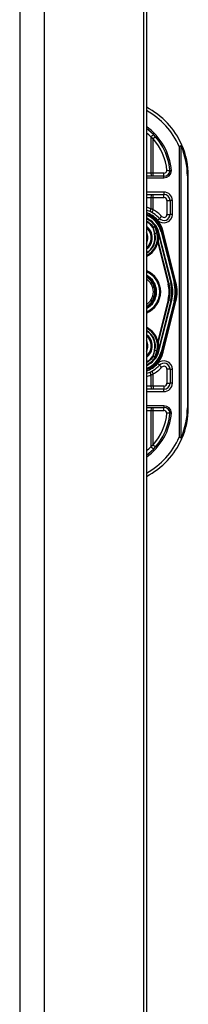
# Model space of a CAD drawing. Header units: inches. Extents: x 6 to 165, y 7 to 91.
# Tile 105 of 118: x 77.76 to 78.85, y 27 to 33.37. Entities that reach past the tile are written whole.
import ezdxf

# ---------------------------------------------------------------- set-up
doc = ezdxf.new("R2010")
doc.units = ezdxf.units.IN
doc.header["$MEASUREMENT"] = 0
doc.layers.add('Visible Edges(ANSI)', color=7, linetype='Continuous', lineweight=25)
doc.layers.add('Visible Tangent Edges(ANSI)', color=7, linetype='Continuous', lineweight=25)

msp = doc.modelspace()

# ---------------------------------------------------------------- linework, layer by layer
at = {"layer": 'Visible Edges(ANSI)'}
for p, q in [((77.7647, 61.902), (77.7647, 14.421)), ((78.5647, 61.902), (78.5647, 14.421)), ((78.5831, 37.1764), (78.5831, 17.0242)), ((78.6969, 32.359), (78.5831, 32.359)), ((78.8542, 30.861), (78.8542, 32.361)), ((78.5831, 32.2409), (78.6967, 32.2409)), ((78.7361, 32.2016), (78.7361, 32.1122)), ((78.6413, 32.0344), (78.6409, 32.0349)), ((78.6589, 31.9942), (78.6622, 31.9814)), ((78.7661, 31.6713), (78.6828, 32.0002)), ((78.6849, 32), (78.7669, 31.6704)), ((78.6624, 31.9803), (78.6635, 31.9757)), ((78.6635, 31.9757), (78.7422, 31.6653)), ((78.7422, 31.5568), (78.6635, 31.2463)), ((78.6828, 31.2218), (78.7661, 31.5507)), ((78.7669, 31.5516), (78.6849, 31.222)), ((78.6611, 31.2362), (78.659, 31.2278)), ((78.6635, 31.2463), (78.6617, 31.2386)), ((78.6416, 31.1879), (78.6409, 31.1871)), ((78.7361, 31.1098), (78.7361, 31.0205)), ((78.6967, 30.9811), (78.5831, 30.9811)), ((78.5831, 30.863), (78.6969, 30.863))]:
    msp.add_line(p, q, dxfattribs=at)
at = {"layer": 'Visible Edges(ANSI)', "flags": 128}
for points in [[(78.7361, 32.3947), (78.736, 32.3947), (78.7359, 32.3947), (78.7357, 32.3947), (78.7354, 32.3947), (78.735, 32.3947), (78.7345, 32.3947), (78.734, 32.3947), (78.7334, 32.3947), (78.7327, 32.3947), (78.7319, 32.3947), (78.7311, 32.3947), (78.7302, 32.3948), (78.7293, 32.3948), (78.7283, 32.3948), (78.7272, 32.3948), (78.7261, 32.3948), (78.725, 32.3948), (78.7238, 32.3948), (78.7226, 32.3949), (78.7214, 32.3949), (78.7201, 32.3949), (78.7188, 32.395), (78.7175, 32.395), (78.7163, 32.3951)], [(78.7459, 32.3947), (78.7453, 32.3947), (78.7446, 32.3947), (78.744, 32.3947), (78.7434, 32.3947), (78.7428, 32.3947), (78.7422, 32.3947), (78.7416, 32.3947), (78.741, 32.3947), (78.7404, 32.3947), (78.7399, 32.3947), (78.7394, 32.3947), (78.739, 32.3947), (78.7385, 32.3947), (78.7381, 32.3947), (78.7377, 32.3947), (78.7374, 32.3947), (78.7371, 32.3947), (78.7368, 32.3947), (78.7366, 32.3947), (78.7364, 32.3947), (78.7362, 32.3947), (78.7361, 32.3947), (78.7361, 32.3947), (78.7361, 32.3947)], [(78.6631, 31.2464), (78.6631, 31.246), (78.663, 31.2455), (78.6629, 31.245), (78.6629, 31.2446), (78.6628, 31.2441), (78.6627, 31.2437), (78.6626, 31.2433), (78.6626, 31.2428), (78.6625, 31.2424), (78.6624, 31.242), (78.6623, 31.2416), (78.6622, 31.2411), (78.6622, 31.2407), (78.6621, 31.2403), (78.662, 31.2399), (78.6619, 31.2395), (78.6618, 31.2391), (78.6617, 31.2387), (78.6616, 31.2382), (78.6615, 31.2378), (78.6614, 31.2374), (78.6613, 31.237), (78.6612, 31.2366), (78.6611, 31.2362)], [(78.6416, 31.1879), (78.6416, 31.1879), (78.6415, 31.1878), (78.6415, 31.1878), (78.6415, 31.1878), (78.6414, 31.1878), (78.6414, 31.1877), (78.6413, 31.1877), (78.6413, 31.1877), (78.6412, 31.1876), (78.6412, 31.1876), (78.6411, 31.1876), (78.6411, 31.1876), (78.6411, 31.1875), (78.641, 31.1875), (78.641, 31.1875), (78.6409, 31.1875), (78.6409, 31.1874), (78.6408, 31.1874), (78.6408, 31.1874), (78.6407, 31.1874), (78.6407, 31.1874), (78.6406, 31.1873), (78.6406, 31.1873), (78.6406, 31.1873)], [(78.6417, 31.1881), (78.6417, 31.1881), (78.6417, 31.1881), (78.6417, 31.1881), (78.6417, 31.1881), (78.6417, 31.1881), (78.6417, 31.188), (78.6417, 31.188), (78.6417, 31.188), (78.6417, 31.188), (78.6417, 31.188), (78.6417, 31.188), (78.6417, 31.188), (78.6417, 31.188), (78.6417, 31.188), (78.6417, 31.188), (78.6417, 31.188), (78.6416, 31.188), (78.6416, 31.188), (78.6416, 31.1879), (78.6416, 31.1879), (78.6416, 31.1879), (78.6416, 31.1879), (78.6416, 31.1879), (78.6416, 31.1879)], [(78.7163, 30.827), (78.7175, 30.827), (78.7188, 30.8271), (78.7201, 30.8271), (78.7214, 30.8271), (78.7226, 30.8272), (78.7238, 30.8272), (78.725, 30.8272), (78.7261, 30.8272), (78.7272, 30.8272), (78.7283, 30.8273), (78.7293, 30.8273), (78.7302, 30.8273), (78.7311, 30.8273), (78.7319, 30.8273), (78.7327, 30.8273), (78.7334, 30.8273), (78.734, 30.8273), (78.7345, 30.8273), (78.735, 30.8273), (78.7354, 30.8273), (78.7357, 30.8273), (78.7359, 30.8273), (78.736, 30.8273), (78.7361, 30.8273)], [(78.7459, 30.8273), (78.7453, 30.8273), (78.7446, 30.8273), (78.744, 30.8273), (78.7434, 30.8273), (78.7428, 30.8273), (78.7422, 30.8273), (78.7416, 30.8273), (78.741, 30.8273), (78.7404, 30.8273), (78.7399, 30.8273), (78.7394, 30.8273), (78.739, 30.8273), (78.7385, 30.8273), (78.7381, 30.8273), (78.7377, 30.8273), (78.7374, 30.8273), (78.7371, 30.8273), (78.7368, 30.8273), (78.7366, 30.8273), (78.7364, 30.8273), (78.7362, 30.8273), (78.7361, 30.8273), (78.7361, 30.8273), (78.7361, 30.8273)]]:
    msp.add_lwpolyline(points, dxfattribs=at)
at = {"layer": 'Visible Edges(ANSI)'}
for centre, radius, start, end in [((78.3542, 32.361), 0.5, 23.44387, 62.75152), ((78.3542, 32.361), 0.3834, 5.04314, 53.33516), ((78.3542, 32.361), 0.5, 0, 23.44387), ((78.6969, 32.3984), 0.0394, 270, 354.60623), ((78.6967, 32.2016), 0.0394, 0, 90), ((78.5282, 31.961), 0.187, 41.89689, 72.92513), ((78.5282, 31.961), 0.1615, 13.97087, 70.11739), ((78.5282, 31.961), 0.1595, 14.22405, 69.85735), ((78.6967, 32.1122), 0.0394, 221.89689, 0), ((78.5282, 31.961), 0.1348, 33.26022, 65.95567), ((78.5282, 31.961), 0.089, 308.10737, 51.89263), ((78.6405, 32.0336), 0.0011, 33.21896, 43.49073), ((78.5282, 31.961), 0.1349, 14.22405, 32.87053), ((78.6123, 31.9687), 0.0514, 12.94897, 14.18759), ((78.5282, 31.961), 0.1285, 295.31525, 1.32276), ((78.5282, 31.611), 0.1437, 292.47015, 67.52985), ((78.5282, 31.611), 0.1102, 299.88429, 60.11571), ((78.5282, 31.611), 0.1004, 303.16815, 56.83185), ((78.5282, 31.611), 0.2208, 345.77595, 14.22405), ((78.5282, 31.611), 0.2455, 345.77595, 14.22405), ((78.5282, 31.611), 0.246, 346.02913, 13.97087), ((78.5282, 31.261), 0.1285, 358.97557, 64.68475), ((78.5282, 31.261), 0.089, 308.10737, 51.89263), ((78.5282, 31.261), 0.1615, 289.88261, 346.02913), ((78.5282, 31.261), 0.1595, 290.14265, 345.77595), ((78.5282, 31.261), 0.135, 327.29811, 345.77595), ((78.5282, 31.261), 0.1348, 294.04433, 326.73978), ((78.5282, 31.261), 0.187, 287.07487, 318.10311), ((78.6967, 31.1098), 0.0394, 0, 138.10311), ((78.6967, 31.0205), 0.0394, 270, 0), ((78.6969, 30.8236), 0.0394, 5.39377, 90), ((78.3542, 30.861), 0.5, 336.55613, 0), ((78.3542, 30.861), 0.3834, 306.66484, 354.95686), ((78.3542, 30.861), 0.5, 297.24848, 336.55613)]:
    msp.add_arc(centre, radius, start, end, dxfattribs=at)
at = {"layer": 'Visible Tangent Edges(ANSI)'}
for p, q in [((77.9257, 14.421), (77.9257, 61.902)), ((78.6124, 32.6133), (78.6124, 32.3787)), ((78.6421, 32.6141), (78.6273, 32.6011)), ((78.6273, 32.3787), (78.6273, 32.6011)), ((78.7948, 32.5521), (78.8129, 32.5599)), ((78.7948, 32.5521), (78.7948, 30.6699)), ((78.8087, 32.5521), (78.7948, 32.5521)), ((78.8087, 30.6699), (78.8087, 32.5521)), ((78.6124, 32.3787), (78.5831, 32.3787)), ((78.6273, 32.3787), (78.6124, 32.3787)), ((78.6273, 32.359), (78.6273, 32.3787)), ((78.6969, 32.3787), (78.6273, 32.3787)), ((78.6969, 32.359), (78.6969, 32.3787)), ((78.5831, 32.3492), (78.6969, 32.3492)), ((78.6969, 32.3492), (78.6969, 32.359)), ((78.8542, 32.361), (78.8484, 32.361)), ((78.8484, 32.361), (78.8484, 30.861)), ((78.6967, 32.2567), (78.5831, 32.2567)), ((78.6273, 32.2213), (78.6273, 32.2409)), ((78.6967, 32.2567), (78.6967, 32.2409)), ((78.6967, 32.2213), (78.6967, 32.2409)), ((78.5831, 32.2213), (78.6124, 32.2213)), ((78.6124, 32.2213), (78.6124, 32.1481)), ((78.6124, 32.2213), (78.6273, 32.2213)), ((78.6273, 32.1424), (78.6273, 32.2213)), ((78.6273, 32.2213), (78.6967, 32.2213)), ((78.7164, 32.2016), (78.7361, 32.2016)), ((78.7164, 32.2016), (78.7164, 32.1122)), ((78.7518, 32.2016), (78.7361, 32.2016)), ((78.7518, 32.1122), (78.7518, 32.2016)), ((78.6273, 32.1424), (78.6179, 32.1251)), ((78.7164, 32.1122), (78.7361, 32.1122)), ((78.7518, 32.1122), (78.7361, 32.1122)), ((78.6557, 32.0754), (78.6674, 32.0859)), ((78.682, 32.099), (78.6674, 32.0859)), ((78.6283, 32.0293), (78.6258, 32.0276)), ((78.6258, 32.0276), (78.6288, 32.0283)), ((78.6258, 32.0276), (78.6357, 31.9883)), ((78.6387, 31.989), (78.6288, 32.0283)), ((78.6387, 31.989), (78.6357, 31.9883)), ((78.6387, 31.989), (78.6513, 31.9922)), ((78.6406, 32.0347), (78.6403, 32.0346)), ((78.6409, 32.0349), (78.6406, 32.0347)), ((78.6406, 32.0342), (78.6407, 32.0343)), ((78.6408, 32.0337), (78.6409, 32.0337)), ((78.6408, 32.0337), (78.6513, 31.9922)), ((78.6514, 31.9923), (78.6409, 32.0337)), ((78.6415, 32.0342), (78.6413, 32.0341)), ((78.6513, 31.9922), (78.6514, 31.9923)), ((78.6589, 31.9942), (78.6587, 31.9941)), ((78.6587, 31.9941), (78.662, 31.9813)), ((78.6589, 31.9942), (78.6636, 31.9953)), ((78.6622, 31.9814), (78.662, 31.9813)), ((78.7469, 31.6665), (78.6636, 31.9953)), ((78.6828, 32.0002), (78.679, 31.9992)), ((78.679, 31.9992), (78.7623, 31.6704)), ((78.6829, 31.9995), (78.6849, 32)), ((78.6925, 32.0019), (78.6849, 32)), ((78.7745, 31.6723), (78.6925, 32.0019)), ((78.6526, 31.9291), (78.6564, 31.9282)), ((78.6566, 31.9722), (78.6564, 31.9722)), ((78.6566, 31.964), (78.6564, 31.964)), ((78.6564, 31.9282), (78.7242, 31.6607)), ((78.7302, 31.6622), (78.6609, 31.9355)), ((78.6623, 31.9777), (78.6625, 31.9777)), ((78.6628, 31.9755), (78.6631, 31.9756)), ((78.6628, 31.9755), (78.7415, 31.6651)), ((78.6631, 31.9756), (78.6635, 31.9757)), ((78.7302, 31.6622), (78.7242, 31.6607)), ((78.7302, 31.6622), (78.7415, 31.6651)), ((78.7422, 31.6653), (78.7415, 31.6651)), ((78.7422, 31.6653), (78.7469, 31.6665)), ((78.7661, 31.6713), (78.7623, 31.6704)), ((78.7669, 31.6704), (78.7664, 31.6703)), ((78.7669, 31.6704), (78.7745, 31.6723)), ((78.7242, 31.5613), (78.6564, 31.2939)), ((78.6609, 31.2865), (78.7302, 31.5598)), ((78.7415, 31.5569), (78.6628, 31.2465)), ((78.6636, 31.2267), (78.7469, 31.5556)), ((78.7623, 31.5517), (78.679, 31.2228)), ((78.6925, 31.2201), (78.7745, 31.5497)), ((78.7302, 31.5598), (78.7242, 31.5613)), ((78.7302, 31.5598), (78.7415, 31.5569)), ((78.7422, 31.5568), (78.7415, 31.5569)), ((78.7422, 31.5568), (78.7469, 31.5556)), ((78.7661, 31.5507), (78.7623, 31.5517)), ((78.7669, 31.5516), (78.7664, 31.5517)), ((78.7669, 31.5516), (78.7745, 31.5497)), ((78.6526, 31.2929), (78.6564, 31.2939)), ((78.6357, 31.2337), (78.6258, 31.1945)), ((78.6288, 31.1937), (78.6387, 31.233)), ((78.6387, 31.233), (78.6357, 31.2337)), ((78.6387, 31.233), (78.6513, 31.2298)), ((78.6513, 31.2298), (78.6408, 31.1884)), ((78.6409, 31.1883), (78.6514, 31.2298)), ((78.6513, 31.2298), (78.6514, 31.2298)), ((78.6566, 31.2587), (78.6562, 31.2587)), ((78.6567, 31.2498), (78.6563, 31.2498)), ((78.6636, 31.2267), (78.659, 31.2278)), ((78.6631, 31.2464), (78.6628, 31.2465)), ((78.6635, 31.2463), (78.6631, 31.2464)), ((78.679, 31.2228), (78.6828, 31.2218)), ((78.6849, 31.222), (78.6829, 31.2225)), ((78.6849, 31.222), (78.6925, 31.2201)), ((78.6288, 31.1937), (78.6258, 31.1945)), ((78.6258, 31.1945), (78.6283, 31.1927)), ((78.6403, 31.1875), (78.6406, 31.1873)), ((78.6406, 31.1878), (78.6407, 31.1877)), ((78.6406, 31.1873), (78.6409, 31.1871)), ((78.6408, 31.1884), (78.6409, 31.1883)), ((78.6179, 31.0969), (78.6273, 31.0797)), ((78.6674, 31.1361), (78.6557, 31.1466)), ((78.6674, 31.1361), (78.682, 31.123)), ((78.7361, 31.1098), (78.7164, 31.1098)), ((78.7164, 31.1098), (78.7164, 31.0205)), ((78.7361, 31.1098), (78.7518, 31.1098)), ((78.7518, 31.0205), (78.7518, 31.1098)), ((78.6124, 31.074), (78.6124, 31.0008)), ((78.6273, 31.0008), (78.6273, 31.0797)), ((78.6124, 31.0008), (78.5831, 31.0008)), ((78.5831, 30.9653), (78.6967, 30.9653)), ((78.6273, 31.0008), (78.6124, 31.0008)), ((78.6273, 31.0008), (78.6273, 30.9811)), ((78.6967, 31.0008), (78.6273, 31.0008)), ((78.6967, 31.0008), (78.6967, 30.9811)), ((78.6967, 30.9653), (78.6967, 30.9811)), ((78.7164, 31.0205), (78.7361, 31.0205)), ((78.7518, 31.0205), (78.7361, 31.0205)), ((78.6969, 30.8728), (78.5831, 30.8728)), ((78.5831, 30.8433), (78.6124, 30.8433)), ((78.6124, 30.8433), (78.6273, 30.8433)), ((78.6124, 30.8433), (78.6124, 30.6087)), ((78.6273, 30.8433), (78.6273, 30.863)), ((78.6273, 30.8433), (78.6969, 30.8433)), ((78.6273, 30.6209), (78.6273, 30.8433)), ((78.6969, 30.8728), (78.6969, 30.863)), ((78.6969, 30.8433), (78.6969, 30.863)), ((78.8542, 30.861), (78.8484, 30.861)), ((78.7948, 30.6699), (78.8087, 30.6699)), ((78.8129, 30.6621), (78.7948, 30.6699)), ((78.6273, 30.6209), (78.6421, 30.6079))]:
    msp.add_line(p, q, dxfattribs=at)
at = {"layer": 'Visible Tangent Edges(ANSI)', "flags": 128}
for points in [[(78.6124, 32.6133), (78.613, 32.6128), (78.6137, 32.6123), (78.6143, 32.6118), (78.6149, 32.6113), (78.6156, 32.6108), (78.6162, 32.6103), (78.6168, 32.6098), (78.6174, 32.6093), (78.6181, 32.6088), (78.6187, 32.6083), (78.6193, 32.6078), (78.6199, 32.6073), (78.6206, 32.6068), (78.6212, 32.6062), (78.6218, 32.6057), (78.6224, 32.6052), (78.6231, 32.6047), (78.6237, 32.6042), (78.6243, 32.6037), (78.6249, 32.6032), (78.6255, 32.6027), (78.6261, 32.6021), (78.6267, 32.6016), (78.6273, 32.6011)], [(78.6273, 32.1424), (78.6267, 32.1426), (78.6261, 32.1429), (78.6255, 32.1431), (78.6249, 32.1434), (78.6243, 32.1436), (78.6236, 32.1439), (78.623, 32.1441), (78.6224, 32.1443), (78.6218, 32.1446), (78.6211, 32.1448), (78.6205, 32.1451), (78.6199, 32.1453), (78.6193, 32.1455), (78.6187, 32.1458), (78.618, 32.146), (78.6174, 32.1462), (78.6168, 32.1465), (78.6162, 32.1467), (78.6155, 32.1469), (78.6149, 32.1472), (78.6143, 32.1474), (78.6137, 32.1476), (78.613, 32.1478), (78.6124, 32.1481)], [(78.6403, 32.0346), (78.6398, 32.0343), (78.6393, 32.0341), (78.6388, 32.0339), (78.6383, 32.0337), (78.6378, 32.0335), (78.6373, 32.0333), (78.6368, 32.033), (78.6363, 32.0328), (78.6358, 32.0326), (78.6353, 32.0324), (78.6348, 32.0322), (78.6343, 32.0319), (78.6338, 32.0317), (78.6333, 32.0315), (78.6328, 32.0313), (78.6323, 32.0311), (78.6318, 32.0308), (78.6313, 32.0306), (78.6308, 32.0304), (78.6303, 32.0302), (78.6298, 32.03), (78.6293, 32.0297), (78.6288, 32.0295), (78.6283, 32.0293)], [(78.6288, 32.0283), (78.6293, 32.0285), (78.6298, 32.0288), (78.6303, 32.029), (78.6308, 32.0292), (78.6313, 32.0294), (78.6318, 32.0297), (78.6323, 32.0299), (78.6328, 32.0301), (78.6333, 32.0303), (78.6338, 32.0306), (78.6343, 32.0308), (78.6348, 32.031), (78.6353, 32.0312), (78.6358, 32.0314), (78.6363, 32.0317), (78.6368, 32.0319), (78.6373, 32.0321), (78.6378, 32.0323), (78.6383, 32.0325), (78.6388, 32.0328), (78.6393, 32.033), (78.6398, 32.0332), (78.6403, 32.0334), (78.6408, 32.0337)], [(78.6403, 32.0346), (78.6403, 32.0345), (78.6403, 32.0345), (78.6403, 32.0345), (78.6403, 32.0345), (78.6403, 32.0345), (78.6404, 32.0345), (78.6404, 32.0345), (78.6404, 32.0344), (78.6404, 32.0344), (78.6404, 32.0344), (78.6404, 32.0344), (78.6404, 32.0344), (78.6404, 32.0344), (78.6404, 32.0344), (78.6405, 32.0343), (78.6405, 32.0343), (78.6405, 32.0343), (78.6405, 32.0343), (78.6405, 32.0343), (78.6405, 32.0343), (78.6405, 32.0343), (78.6405, 32.0342), (78.6405, 32.0342), (78.6406, 32.0342)], [(78.6406, 32.0347), (78.6406, 32.0347), (78.6405, 32.0347), (78.6405, 32.0347), (78.6405, 32.0346), (78.6405, 32.0346), (78.6405, 32.0346), (78.6405, 32.0346), (78.6405, 32.0346), (78.6405, 32.0345), (78.6405, 32.0345), (78.6405, 32.0345), (78.6405, 32.0345), (78.6405, 32.0345), (78.6405, 32.0344), (78.6405, 32.0344), (78.6405, 32.0344), (78.6405, 32.0344), (78.6405, 32.0343), (78.6405, 32.0343), (78.6405, 32.0343), (78.6405, 32.0343), (78.6406, 32.0343), (78.6406, 32.0342), (78.6406, 32.0342)], [(78.6407, 32.0343), (78.6407, 32.0343), (78.6407, 32.0343), (78.6407, 32.0343), (78.6407, 32.0344), (78.6407, 32.0344), (78.6407, 32.0344), (78.6406, 32.0344), (78.6406, 32.0344), (78.6406, 32.0344), (78.6406, 32.0345), (78.6406, 32.0345), (78.6406, 32.0345), (78.6406, 32.0345), (78.6406, 32.0345), (78.6406, 32.0346), (78.6406, 32.0346), (78.6406, 32.0346), (78.6406, 32.0346), (78.6406, 32.0346), (78.6406, 32.0347), (78.6406, 32.0347), (78.6406, 32.0347), (78.6406, 32.0347), (78.6406, 32.0347)], [(78.6413, 32.0344), (78.6413, 32.0344), (78.6413, 32.0344), (78.6412, 32.0345), (78.6412, 32.0345), (78.6412, 32.0345), (78.6412, 32.0345), (78.6411, 32.0345), (78.6411, 32.0346), (78.6411, 32.0346), (78.641, 32.0346), (78.641, 32.0346), (78.641, 32.0346), (78.6409, 32.0346), (78.6409, 32.0346), (78.6409, 32.0347), (78.6408, 32.0347), (78.6408, 32.0347), (78.6408, 32.0347), (78.6407, 32.0347), (78.6407, 32.0347), (78.6407, 32.0347), (78.6406, 32.0347), (78.6406, 32.0347), (78.6406, 32.0347)], [(78.6406, 32.0347), (78.6406, 32.0347), (78.6406, 32.0347), (78.6407, 32.0347), (78.6407, 32.0346), (78.6407, 32.0346), (78.6408, 32.0346), (78.6408, 32.0346), (78.6408, 32.0345), (78.6409, 32.0345), (78.6409, 32.0345), (78.6409, 32.0345), (78.6409, 32.0345), (78.641, 32.0344), (78.641, 32.0344), (78.641, 32.0344), (78.6411, 32.0344), (78.6411, 32.0343), (78.6411, 32.0343), (78.6412, 32.0343), (78.6412, 32.0342), (78.6412, 32.0342), (78.6412, 32.0342), (78.6413, 32.0342), (78.6413, 32.0341)], [(78.6406, 32.0342), (78.6406, 32.0342), (78.6406, 32.0342), (78.6406, 32.0341), (78.6406, 32.0341), (78.6406, 32.0341), (78.6406, 32.0341), (78.6406, 32.0341), (78.6406, 32.034), (78.6406, 32.034), (78.6407, 32.034), (78.6407, 32.034), (78.6407, 32.0339), (78.6407, 32.0339), (78.6407, 32.0339), (78.6407, 32.0339), (78.6407, 32.0338), (78.6407, 32.0338), (78.6407, 32.0338), (78.6407, 32.0338), (78.6407, 32.0337), (78.6407, 32.0337), (78.6408, 32.0337), (78.6408, 32.0337), (78.6408, 32.0337)], [(78.6409, 32.0337), (78.6409, 32.0337), (78.6409, 32.0337), (78.6409, 32.0338), (78.6409, 32.0338), (78.6409, 32.0338), (78.6409, 32.0338), (78.6409, 32.0339), (78.6409, 32.0339), (78.6408, 32.0339), (78.6408, 32.0339), (78.6408, 32.034), (78.6408, 32.034), (78.6408, 32.034), (78.6408, 32.034), (78.6408, 32.0341), (78.6408, 32.0341), (78.6408, 32.0341), (78.6408, 32.0341), (78.6408, 32.0342), (78.6407, 32.0342), (78.6407, 32.0342), (78.6407, 32.0342), (78.6407, 32.0343), (78.6407, 32.0343)], [(78.6625, 31.9777), (78.6621, 31.9789), (78.6617, 31.9801), (78.6613, 31.9813), (78.6609, 31.9825), (78.6605, 31.9837), (78.66, 31.9848), (78.6595, 31.986), (78.659, 31.9871), (78.6584, 31.9883), (78.6577, 31.9893), (78.6571, 31.9885), (78.657, 31.9872), (78.6569, 31.9859), (78.6569, 31.9847), (78.6568, 31.9834), (78.6568, 31.9822), (78.6567, 31.9809), (78.6567, 31.9797), (78.6567, 31.9784), (78.6566, 31.9772), (78.6566, 31.9759), (78.6565, 31.9747), (78.6565, 31.9734), (78.6564, 31.9722)], [(78.6566, 31.9722), (78.6567, 31.9734), (78.6567, 31.9747), (78.6567, 31.9759), (78.6568, 31.9772), (78.6568, 31.9784), (78.6568, 31.9797), (78.6569, 31.9809), (78.6569, 31.9822), (78.6569, 31.9834), (78.6569, 31.9847), (78.657, 31.9859), (78.657, 31.9872), (78.6571, 31.9884), (78.6577, 31.9893), (78.6584, 31.9882), (78.659, 31.9871), (78.6595, 31.986), (78.66, 31.9848), (78.6604, 31.9836), (78.6608, 31.9825), (78.6612, 31.9813), (78.6616, 31.9801), (78.662, 31.9789), (78.6623, 31.9777)], [(78.662, 31.9813), (78.662, 31.9811), (78.6621, 31.9808), (78.6621, 31.9806), (78.6622, 31.9804), (78.6623, 31.9801), (78.6623, 31.9799), (78.6624, 31.9797), (78.6624, 31.9794), (78.6625, 31.9792), (78.6625, 31.9789), (78.6626, 31.9787), (78.6626, 31.9785), (78.6627, 31.9782), (78.6627, 31.978), (78.6627, 31.9778), (78.6628, 31.9775), (78.6628, 31.9773), (78.6629, 31.977), (78.6629, 31.9768), (78.663, 31.9766), (78.663, 31.9763), (78.663, 31.9761), (78.6631, 31.9758), (78.6631, 31.9756)], [(78.6564, 31.9722), (78.6564, 31.9718), (78.6564, 31.9715), (78.6564, 31.9711), (78.6564, 31.9708), (78.6564, 31.9705), (78.6564, 31.9701), (78.6564, 31.9698), (78.6564, 31.9694), (78.6564, 31.9691), (78.6564, 31.9688), (78.6564, 31.9684), (78.6564, 31.9681), (78.6564, 31.9677), (78.6564, 31.9674), (78.6564, 31.967), (78.6564, 31.9667), (78.6564, 31.9664), (78.6564, 31.966), (78.6564, 31.9657), (78.6564, 31.9653), (78.6564, 31.965), (78.6564, 31.9647), (78.6564, 31.9643), (78.6564, 31.964)], [(78.6564, 31.9282), (78.6566, 31.9285), (78.6568, 31.9288), (78.657, 31.9291), (78.6572, 31.9294), (78.6574, 31.9297), (78.6576, 31.93), (78.6578, 31.9304), (78.658, 31.9307), (78.6582, 31.931), (78.6584, 31.9313), (78.6586, 31.9316), (78.6588, 31.9319), (78.659, 31.9322), (78.6592, 31.9325), (78.6594, 31.9329), (78.6595, 31.9332), (78.6597, 31.9335), (78.6599, 31.9338), (78.6601, 31.9341), (78.6603, 31.9344), (78.6604, 31.9347), (78.6606, 31.9349), (78.6608, 31.9352), (78.6609, 31.9355)], [(78.6566, 31.964), (78.6566, 31.9643), (78.6566, 31.9647), (78.6566, 31.965), (78.6566, 31.9653), (78.6566, 31.9657), (78.6566, 31.966), (78.6565, 31.9664), (78.6565, 31.9667), (78.6565, 31.967), (78.6566, 31.9674), (78.6566, 31.9677), (78.6566, 31.9681), (78.6566, 31.9684), (78.6566, 31.9688), (78.6566, 31.9691), (78.6566, 31.9694), (78.6566, 31.9698), (78.6566, 31.9701), (78.6566, 31.9705), (78.6566, 31.9708), (78.6566, 31.9711), (78.6566, 31.9715), (78.6566, 31.9718), (78.6566, 31.9722)], [(78.6623, 31.9777), (78.6624, 31.9776), (78.6624, 31.9775), (78.6624, 31.9774), (78.6624, 31.9773), (78.6625, 31.9772), (78.6625, 31.9772), (78.6625, 31.9771), (78.6626, 31.977), (78.6626, 31.9769), (78.6626, 31.9768), (78.6627, 31.9767), (78.6627, 31.9766), (78.6627, 31.9765), (78.6628, 31.9765), (78.6628, 31.9764), (78.6628, 31.9763), (78.6629, 31.9762), (78.6629, 31.9761), (78.6629, 31.976), (78.663, 31.9759), (78.663, 31.9759), (78.6631, 31.9758), (78.6631, 31.9757), (78.6631, 31.9756)], [(78.6623, 31.9777), (78.6623, 31.9776), (78.6624, 31.9775), (78.6624, 31.9774), (78.6624, 31.9773), (78.6624, 31.9772), (78.6625, 31.9771), (78.6625, 31.9771), (78.6625, 31.977), (78.6625, 31.9769), (78.6625, 31.9768), (78.6626, 31.9767), (78.6626, 31.9766), (78.6626, 31.9765), (78.6626, 31.9764), (78.6626, 31.9763), (78.6627, 31.9762), (78.6627, 31.9762), (78.6627, 31.9761), (78.6627, 31.976), (78.6627, 31.9759), (78.6628, 31.9758), (78.6628, 31.9757), (78.6628, 31.9756), (78.6628, 31.9755)], [(78.6631, 31.9756), (78.6631, 31.9758), (78.6631, 31.976), (78.6631, 31.9762), (78.6631, 31.9764), (78.663, 31.9766), (78.663, 31.9768), (78.663, 31.977), (78.663, 31.9772), (78.6629, 31.9774), (78.6629, 31.9776), (78.6629, 31.9778), (78.6629, 31.9779), (78.6628, 31.9781), (78.6628, 31.9783), (78.6628, 31.9785), (78.6627, 31.9787), (78.6627, 31.9789), (78.6627, 31.9791), (78.6626, 31.9793), (78.6626, 31.9795), (78.6626, 31.9797), (78.6625, 31.9799), (78.6625, 31.9801), (78.6624, 31.9803)], [(78.6631, 31.9756), (78.6631, 31.9757), (78.6631, 31.9758), (78.663, 31.9759), (78.663, 31.976), (78.663, 31.976), (78.6629, 31.9761), (78.6629, 31.9762), (78.6629, 31.9763), (78.6629, 31.9764), (78.6628, 31.9765), (78.6628, 31.9766), (78.6628, 31.9767), (78.6628, 31.9767), (78.6627, 31.9768), (78.6627, 31.9769), (78.6627, 31.977), (78.6626, 31.9771), (78.6626, 31.9772), (78.6626, 31.9773), (78.6626, 31.9774), (78.6625, 31.9775), (78.6625, 31.9775), (78.6625, 31.9776), (78.6625, 31.9777)], [(78.6609, 31.2865), (78.6608, 31.2868), (78.6606, 31.2871), (78.6604, 31.2874), (78.6603, 31.2877), (78.6601, 31.288), (78.6599, 31.2883), (78.6597, 31.2886), (78.6595, 31.2889), (78.6594, 31.2892), (78.6592, 31.2895), (78.659, 31.2898), (78.6588, 31.2901), (78.6586, 31.2904), (78.6584, 31.2907), (78.6582, 31.291), (78.658, 31.2913), (78.6578, 31.2917), (78.6576, 31.292), (78.6574, 31.2923), (78.6572, 31.2926), (78.657, 31.2929), (78.6568, 31.2932), (78.6566, 31.2936), (78.6564, 31.2939)], [(78.6562, 31.2587), (78.6562, 31.2584), (78.6562, 31.258), (78.6562, 31.2576), (78.6562, 31.2572), (78.6562, 31.2569), (78.6562, 31.2565), (78.6562, 31.2561), (78.6562, 31.2558), (78.6562, 31.2554), (78.6562, 31.255), (78.6562, 31.2546), (78.6562, 31.2543), (78.6562, 31.2539), (78.6562, 31.2535), (78.6562, 31.2532), (78.6562, 31.2528), (78.6563, 31.2524), (78.6563, 31.2521), (78.6563, 31.2517), (78.6563, 31.2513), (78.6563, 31.2509), (78.6563, 31.2506), (78.6563, 31.2502), (78.6563, 31.2498)], [(78.6563, 31.2498), (78.6564, 31.2485), (78.6564, 31.2471), (78.6565, 31.2458), (78.6565, 31.2444), (78.6566, 31.2431), (78.6567, 31.2418), (78.6567, 31.2405), (78.6568, 31.2393), (78.6568, 31.2379), (78.6569, 31.2364), (78.6569, 31.2351), (78.6571, 31.2338), (78.6576, 31.2327), (78.6585, 31.2338), (78.659, 31.2348), (78.6595, 31.2358), (78.66, 31.237), (78.6606, 31.2385), (78.6611, 31.2399), (78.6616, 31.2413), (78.662, 31.2426), (78.6625, 31.244), (78.6628, 31.2453), (78.6631, 31.2464)], [(78.6567, 31.2498), (78.6567, 31.2502), (78.6567, 31.2506), (78.6566, 31.251), (78.6566, 31.2513), (78.6566, 31.2517), (78.6566, 31.2521), (78.6566, 31.2524), (78.6566, 31.2528), (78.6566, 31.2532), (78.6566, 31.2535), (78.6566, 31.2539), (78.6566, 31.2543), (78.6566, 31.2547), (78.6566, 31.255), (78.6566, 31.2554), (78.6566, 31.2558), (78.6566, 31.2561), (78.6566, 31.2565), (78.6566, 31.2569), (78.6566, 31.2572), (78.6566, 31.2576), (78.6566, 31.258), (78.6566, 31.2583), (78.6566, 31.2587)], [(78.6628, 31.2465), (78.6626, 31.2454), (78.6622, 31.2441), (78.6618, 31.2427), (78.6614, 31.2413), (78.6609, 31.24), (78.6604, 31.2385), (78.6599, 31.2371), (78.6594, 31.2358), (78.6589, 31.2349), (78.6584, 31.2338), (78.6576, 31.2327), (78.6571, 31.2338), (78.657, 31.2351), (78.657, 31.2364), (78.657, 31.2379), (78.6569, 31.2393), (78.6569, 31.2406), (78.6569, 31.2418), (78.6569, 31.2431), (78.6568, 31.2444), (78.6568, 31.2458), (78.6567, 31.2471), (78.6567, 31.2485), (78.6567, 31.2498)], [(78.6283, 31.1927), (78.6288, 31.1925), (78.6293, 31.1923), (78.6298, 31.1921), (78.6303, 31.1918), (78.6308, 31.1916), (78.6313, 31.1914), (78.6318, 31.1912), (78.6323, 31.191), (78.6328, 31.1907), (78.6333, 31.1905), (78.6338, 31.1903), (78.6343, 31.1901), (78.6348, 31.1899), (78.6353, 31.1896), (78.6358, 31.1894), (78.6363, 31.1892), (78.6368, 31.189), (78.6373, 31.1888), (78.6378, 31.1886), (78.6383, 31.1883), (78.6388, 31.1881), (78.6393, 31.1879), (78.6398, 31.1877), (78.6403, 31.1875)], [(78.6408, 31.1884), (78.6403, 31.1886), (78.6398, 31.1888), (78.6393, 31.189), (78.6388, 31.1893), (78.6383, 31.1895), (78.6378, 31.1897), (78.6373, 31.1899), (78.6368, 31.1901), (78.6363, 31.1904), (78.6358, 31.1906), (78.6353, 31.1908), (78.6348, 31.191), (78.6343, 31.1913), (78.6338, 31.1915), (78.6333, 31.1917), (78.6328, 31.1919), (78.6323, 31.1921), (78.6318, 31.1924), (78.6313, 31.1926), (78.6308, 31.1928), (78.6303, 31.193), (78.6298, 31.1933), (78.6293, 31.1935), (78.6288, 31.1937)], [(78.6406, 31.1878), (78.6405, 31.1878), (78.6405, 31.1878), (78.6405, 31.1878), (78.6405, 31.1878), (78.6405, 31.1877), (78.6405, 31.1877), (78.6405, 31.1877), (78.6405, 31.1877), (78.6405, 31.1877), (78.6404, 31.1877), (78.6404, 31.1877), (78.6404, 31.1876), (78.6404, 31.1876), (78.6404, 31.1876), (78.6404, 31.1876), (78.6404, 31.1876), (78.6404, 31.1876), (78.6404, 31.1876), (78.6403, 31.1875), (78.6403, 31.1875), (78.6403, 31.1875), (78.6403, 31.1875), (78.6403, 31.1875), (78.6403, 31.1875)], [(78.6406, 31.1878), (78.6406, 31.1878), (78.6406, 31.1878), (78.6405, 31.1877), (78.6405, 31.1877), (78.6405, 31.1877), (78.6405, 31.1877), (78.6405, 31.1877), (78.6405, 31.1876), (78.6405, 31.1876), (78.6405, 31.1876), (78.6405, 31.1876), (78.6405, 31.1876), (78.6405, 31.1875), (78.6405, 31.1875), (78.6405, 31.1875), (78.6405, 31.1875), (78.6405, 31.1874), (78.6405, 31.1874), (78.6405, 31.1874), (78.6405, 31.1874), (78.6405, 31.1874), (78.6405, 31.1873), (78.6406, 31.1873), (78.6406, 31.1873)], [(78.6408, 31.1884), (78.6408, 31.1884), (78.6408, 31.1883), (78.6407, 31.1883), (78.6407, 31.1883), (78.6407, 31.1883), (78.6407, 31.1882), (78.6407, 31.1882), (78.6407, 31.1882), (78.6407, 31.1882), (78.6407, 31.1881), (78.6407, 31.1881), (78.6407, 31.1881), (78.6407, 31.1881), (78.6407, 31.188), (78.6406, 31.188), (78.6406, 31.188), (78.6406, 31.188), (78.6406, 31.188), (78.6406, 31.1879), (78.6406, 31.1879), (78.6406, 31.1879), (78.6406, 31.1879), (78.6406, 31.1878), (78.6406, 31.1878)], [(78.6406, 31.1873), (78.6406, 31.1873), (78.6406, 31.1873), (78.6406, 31.1874), (78.6406, 31.1874), (78.6406, 31.1874), (78.6406, 31.1874), (78.6406, 31.1874), (78.6406, 31.1875), (78.6406, 31.1875), (78.6406, 31.1875), (78.6406, 31.1875), (78.6406, 31.1875), (78.6406, 31.1875), (78.6406, 31.1876), (78.6406, 31.1876), (78.6406, 31.1876), (78.6406, 31.1876), (78.6407, 31.1876), (78.6407, 31.1877), (78.6407, 31.1877), (78.6407, 31.1877), (78.6407, 31.1877), (78.6407, 31.1877), (78.6407, 31.1877)], [(78.6407, 31.1877), (78.6407, 31.1878), (78.6407, 31.1878), (78.6407, 31.1878), (78.6407, 31.1878), (78.6408, 31.1879), (78.6408, 31.1879), (78.6408, 31.1879), (78.6408, 31.1879), (78.6408, 31.188), (78.6408, 31.188), (78.6408, 31.188), (78.6408, 31.188), (78.6408, 31.1881), (78.6408, 31.1881), (78.6408, 31.1881), (78.6409, 31.1881), (78.6409, 31.1882), (78.6409, 31.1882), (78.6409, 31.1882), (78.6409, 31.1882), (78.6409, 31.1883), (78.6409, 31.1883), (78.6409, 31.1883), (78.6409, 31.1883)], [(78.6124, 31.074), (78.613, 31.0742), (78.6137, 31.0744), (78.6143, 31.0746), (78.6149, 31.0749), (78.6155, 31.0751), (78.6162, 31.0753), (78.6168, 31.0756), (78.6174, 31.0758), (78.618, 31.076), (78.6187, 31.0762), (78.6193, 31.0765), (78.6199, 31.0767), (78.6205, 31.077), (78.6211, 31.0772), (78.6218, 31.0774), (78.6224, 31.0777), (78.623, 31.0779), (78.6236, 31.0782), (78.6243, 31.0784), (78.6249, 31.0787), (78.6255, 31.0789), (78.6261, 31.0792), (78.6267, 31.0794), (78.6273, 31.0797)], [(78.6273, 30.6209), (78.6267, 30.6204), (78.6261, 30.6199), (78.6255, 30.6194), (78.6249, 30.6189), (78.6243, 30.6183), (78.6237, 30.6178), (78.6231, 30.6173), (78.6224, 30.6168), (78.6218, 30.6163), (78.6212, 30.6158), (78.6206, 30.6153), (78.6199, 30.6148), (78.6193, 30.6143), (78.6187, 30.6137), (78.6181, 30.6132), (78.6174, 30.6127), (78.6168, 30.6122), (78.6162, 30.6117), (78.6156, 30.6112), (78.6149, 30.6107), (78.6143, 30.6102), (78.6137, 30.6097), (78.613, 30.6092), (78.6124, 30.6087)]]:
    msp.add_lwpolyline(points, dxfattribs=at)
at = {"layer": 'Visible Tangent Edges(ANSI)'}
for centre, radius, start, end in [((78.3542, 32.361), 0.4803, 23.44387, 61.53546), ((78.3542, 32.361), 0.3932, 4.91869, 54.39554), ((78.3504, 32.361), 0.3637, 43.91864, 50.22858), ((78.3542, 32.361), 0.3637, 5.37198, 41.31041), ((78.3681, 32.361), 0.4803, 0, 23.44387), ((78.6969, 32.3984), 0.0197, 270, 350.19439), ((78.6969, 32.3984), 0.0492, 270, 355.70402), ((78.6967, 32.2016), 0.0551, 0, 90), ((78.6967, 32.2016), 0.0197, 0, 90), ((78.5244, 31.961), 0.2067, 64.81439, 73.51687), ((78.5282, 31.961), 0.1713, 41.89689, 71.29953), ((78.5282, 31.961), 0.1694, 13.97087, 71.07783), ((78.5282, 31.961), 0.2067, 41.89689, 61.329), ((78.6967, 32.1122), 0.0551, 221.89689, 0), ((78.6967, 32.1122), 0.0197, 221.89689, 0), ((78.5282, 31.961), 0.1556, 14.22405, 69.32457), ((78.5282, 31.961), 0.1397, 14.22405, 66.84764), ((78.5282, 31.961), 0.1341, 33.26022, 65.82168), ((78.5282, 31.961), 0.1212, 34.28046, 63.05986), ((78.5282, 31.961), 0.1181, 34.28046, 62.29612), ((78.5282, 31.961), 0.0929, 306.22756, 53.77244), ((78.5282, 31.961), 0.0855, 309.98841, 50.01159), ((78.5282, 31.961), 0.0655, 327.00366, 32.99634), ((78.5282, 31.961), 0.1272, 295.59259, 14.22405), ((78.5282, 31.961), 0.127, 295.62596, 14.22405), ((78.5282, 31.961), 0.1141, 298.78451, 14.22405), ((78.5282, 31.961), 0.111, 299.66421, 14.22405), ((78.5282, 31.961), 0.1347, 14.22405, 32.87053), ((78.5282, 31.961), 0.1283, 295.35686, 1.32276), ((78.5282, 31.961), 0.1324, 294.51191, 345.62741), ((78.5312, 31.9618), 0.1324, 348.55856, 4.78788), ((78.5312, 31.9618), 0.1324, 4.78788, 5.96323), ((78.5282, 31.611), 0.1476, 291.83966, 68.16034), ((78.5282, 31.611), 0.1433, 292.53527, 67.46473), ((78.5282, 31.611), 0.1417, 292.80067, 67.19933), ((78.5282, 31.611), 0.1415, 292.84358, 67.15642), ((78.5282, 31.611), 0.1212, 296.95254, 63.04746), ((78.5282, 31.611), 0.1187, 297.57308, 62.42692), ((78.5282, 31.611), 0.1142, 298.75524, 61.24476), ((78.5282, 31.611), 0.2084, 345.77595, 14.22405), ((78.5282, 31.611), 0.2201, 345.77595, 14.22405), ((78.5282, 31.611), 0.2257, 345.77595, 14.22405), ((78.5282, 31.611), 0.2416, 345.77595, 14.22405), ((78.5282, 31.611), 0.2539, 346.02913, 13.97087), ((78.5282, 31.611), 0.2022, 345.77595, 14.22405), ((78.5282, 31.261), 0.1324, 14.37259, 65.48809), ((78.5282, 31.261), 0.1281, 358.97557, 64.6014), ((78.5282, 31.261), 0.1272, 345.77595, 64.40741), ((78.5282, 31.261), 0.127, 345.77595, 64.37404), ((78.5282, 31.261), 0.1141, 345.77595, 61.21549), ((78.5282, 31.261), 0.111, 345.77595, 60.33579), ((78.5282, 31.261), 0.0929, 306.22756, 53.77244), ((78.5282, 31.261), 0.0855, 309.98841, 50.01159), ((78.5282, 31.261), 0.0655, 327.00366, 32.99634), ((78.5312, 31.2603), 0.1324, 355.21212, 11.44144), ((78.5282, 31.261), 0.1397, 293.15236, 345.77595), ((78.5282, 31.261), 0.1556, 290.67543, 345.77595), ((78.5282, 31.261), 0.1694, 288.92217, 346.02913), ((78.5312, 31.2603), 0.1324, 354.03677, 355.21212), ((78.5282, 31.261), 0.1181, 297.70388, 325.71954), ((78.5282, 31.261), 0.1212, 296.94014, 325.71954), ((78.5282, 31.261), 0.1341, 294.17832, 326.73978), ((78.6967, 31.1098), 0.0551, 0, 138.10311), ((78.5282, 31.261), 0.1713, 288.70047, 318.10311), ((78.5282, 31.261), 0.2067, 298.671, 318.10311), ((78.6967, 31.1098), 0.0197, 0, 138.10311), ((78.5244, 31.261), 0.2067, 286.48313, 295.18561), ((78.6967, 31.0205), 0.0551, 270, 0), ((78.6967, 31.0205), 0.0197, 270, 0), ((78.6969, 30.8236), 0.0492, 4.29598, 90), ((78.6969, 30.8236), 0.0197, 9.80561, 90), ((78.3681, 30.861), 0.4803, 336.55613, 0), ((78.3542, 30.861), 0.3932, 305.60446, 355.08131), ((78.3542, 30.861), 0.3637, 318.68959, 354.62802), ((78.3542, 30.861), 0.4803, 298.46454, 336.55613), ((78.3504, 30.861), 0.3637, 309.77142, 316.08136)]:
    msp.add_arc(centre, radius, start, end, dxfattribs=at)
for centre, major_axis, ratio, start_param, end_param in [((78.6161, 32.6133), (0.0142, 0.0137), 0.132897, 0, 1.707941), ((78.7948, 32.5521), (0.0181, 0.0078), 0.369668, 5.41831, 6.283185), ((78.6161, 32.3787), (0, -0.0197), 0.189796, 4.712389, 6.283185), ((78.6161, 32.2213), (0, 0.0197), 0.189796, 0, 1.570796), ((78.6161, 32.1481), (-0.0084, -0.0178), 0.172316, 4.793245, 6.283185), ((78.6258, 32.0276), (-0.00162, 0.00359), 0.779727, 4.57537, 4.849408), ((78.6579, 31.9348), (-0.00386, 0.00078), 0.480398, 3.927124, 6.283185), ((78.6601, 31.9721), (-0.00392, -0.00033), 0.20302, 3.827587, 5.777438), ((78.6579, 31.2873), (-0.00386, -0.00078), 0.480398, 0, 2.356061), ((78.6601, 31.25), (0.00392, -0.00033), 0.20302, 3.675455, 5.59719), ((78.6258, 31.1945), (0.00162, 0.00359), 0.779727, 4.57537, 4.849408), ((78.6161, 31.074), (-0.0084, 0.0178), 0.172316, 0, 1.48994), ((78.6161, 31.0008), (0, -0.0197), 0.189796, 4.712389, 6.283185), ((78.6161, 30.8433), (0, 0.0197), 0.189796, 0, 1.570796), ((78.7948, 30.6699), (0.0181, -0.0078), 0.369668, 0, 0.864875), ((78.6161, 30.6087), (0.0142, -0.0137), 0.132897, 4.575244, 6.283185)]:
    msp.add_ellipse(centre, major_axis=major_axis, ratio=ratio, start_param=start_param, end_param=end_param, dxfattribs=at)

doc.saveas('drawing.dxf')
